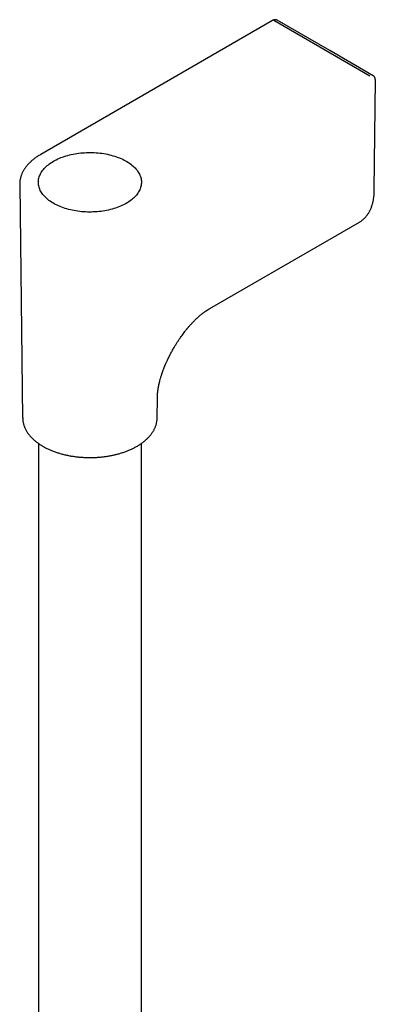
# Model space of a CAD drawing. Header units: millimetres. Extents: x 8 to 923, y 12 to 2573.
# Tile 10 of 20: x 768 to 844, y 999 to 1209. Entities that reach past the tile are written whole.
import ezdxf

# ---------------------------------------------------------------- set-up
doc = ezdxf.new("R2010")
doc.units = ezdxf.units.MM

msp = doc.modelspace()

# ---------------------------------------------------------------- linework, layer by layer
at = {"color": 7, "linetype": 'Continuous', "lineweight": 30}
for p, q in [((822.31, 1208.57), (772.81, 1179.99)), ((843.06, 1196.71), (822.56, 1208.54)), ((843.91, 1196.71), (843.81, 1196.79)), ((844.04, 1172.36), (844.26, 1195.89)), ((768.32, 1173.58), (768.95, 1123.78)), ((808.9, 1147.12), (840.86, 1165.56)), ((840.86, 1165.56), (840.86, 1165.57)), ((797.67, 1123.78), (797.72, 1128.03)), ((768.95, 1123.79), (768.95, 1123.78)), ((772.31, 1118.36), (772.31, 823.48)), ((794.31, 823.48), (794.31, 1118.36))]:
    msp.add_line(p, q, dxfattribs=at)
at = {"color": 7, "linetype": 'Continuous', "lineweight": 30, "flags": 128}
for points in [[(843.81, 1196.79), (834.54, 1202.14), (823.31, 1208.61)], [(775.53, 1178.54), (775.83, 1178.71), (776.14, 1178.87), (776.46, 1179.02), (776.79, 1179.17), (777.13, 1179.31), (777.48, 1179.44), (777.84, 1179.56), (778.21, 1179.68), (778.58, 1179.78), (778.96, 1179.88), (779.34, 1179.97), (779.73, 1180.06), (780.13, 1180.13), (780.53, 1180.2), (780.94, 1180.25), (781.34, 1180.3), (781.75, 1180.34), (782.17, 1180.37), (782.58, 1180.39), (783, 1180.4), (783.41, 1180.4), (783.83, 1180.4), (784.25, 1180.38), (784.66, 1180.35), (785.07, 1180.32), (785.48, 1180.28), (785.89, 1180.23), (786.29, 1180.16), (786.69, 1180.1), (787.08, 1180.02), (787.47, 1179.93), (787.85, 1179.84), (788.23, 1179.73), (788.6, 1179.62), (788.96, 1179.5), (789.31, 1179.37), (789.66, 1179.24), (789.99, 1179.1), (790.32, 1178.95), (790.63, 1178.79), (790.94, 1178.63), (791.23, 1178.46), (791.52, 1178.28), (791.79, 1178.1), (792.05, 1177.91), (792.29, 1177.72), (792.53, 1177.52), (792.75, 1177.31), (792.96, 1177.11), (793.15, 1176.89), (793.33, 1176.68), (793.49, 1176.45), (793.64, 1176.23), (793.78, 1176), (793.9, 1175.77), (794, 1175.54), (794.09, 1175.31), (794.17, 1175.07), (794.23, 1174.83), (794.27, 1174.59), (794.3, 1174.35), (794.31, 1174.11), (794.31, 1173.87), (794.29, 1173.63), (794.25, 1173.39), (794.2, 1173.15), (794.13, 1172.92), (794.05, 1172.68), (793.95, 1172.45), (793.84, 1172.22), (793.71, 1171.99), (793.57, 1171.76), (793.41, 1171.54), (793.24, 1171.32), (793.05, 1171.11), (792.85, 1170.89), (792.64, 1170.69), (792.41, 1170.49), (792.17, 1170.29), (791.92, 1170.1), (791.65, 1169.91), (791.38, 1169.74), (791.09, 1169.56), (790.79, 1169.4), (790.48, 1169.24), (790.16, 1169.08), (789.83, 1168.94), (789.49, 1168.8), (789.14, 1168.67), (788.78, 1168.54), (788.42, 1168.43), (788.04, 1168.32), (787.66, 1168.22), (787.28, 1168.13), (786.89, 1168.05), (786.49, 1167.97), (786.09, 1167.91), (785.69, 1167.85), (785.28, 1167.8), (784.87, 1167.77), (784.45, 1167.74), (784.04, 1167.72), (783.62, 1167.7), (783.21, 1167.7), (782.79, 1167.71), (782.37, 1167.73), (781.96, 1167.75), (781.55, 1167.78), (781.14, 1167.83), (780.73, 1167.88), (780.33, 1167.94), (779.93, 1168.01), (779.54, 1168.09), (779.15, 1168.17), (778.77, 1168.27), (778.39, 1168.37), (778.02, 1168.48), (777.66, 1168.6), (777.31, 1168.73), (776.96, 1168.87), (776.63, 1169.01), (776.3, 1169.16), (775.99, 1169.31), (775.68, 1169.48), (775.39, 1169.65), (775.1, 1169.82), (774.83, 1170.01), (774.57, 1170.19), (774.33, 1170.39), (774.09, 1170.59), (773.87, 1170.79), (773.67, 1171), (773.47, 1171.21), (773.29, 1171.43), (773.13, 1171.65), (772.98, 1171.87), (772.84, 1172.1), (772.72, 1172.33), (772.62, 1172.56), (772.53, 1172.8), (772.45, 1173.04), (772.39, 1173.27), (772.35, 1173.51), (772.32, 1173.75), (772.31, 1173.99), (772.31, 1174.23), (772.33, 1174.47), (772.37, 1174.71), (772.42, 1174.95), (772.49, 1175.19), (772.57, 1175.42), (772.67, 1175.66), (772.78, 1175.89), (772.91, 1176.12), (773.05, 1176.34), (773.21, 1176.57), (773.38, 1176.78), (773.57, 1177), (773.77, 1177.21), (773.98, 1177.42), (774.21, 1177.62), (774.45, 1177.81), (774.7, 1178), (774.97, 1178.19), (775.24, 1178.37), (775.53, 1178.54)]]:
    msp.add_lwpolyline(points, dxfattribs=at)
at = {"color": 7, "linetype": 'Continuous', "lineweight": 30}
msp.add_arc((773.32, 1173.64), 5, 178.6989, 182.9275, dxfattribs=at)
for points, knots in [([(823.31, 1208.62), (823.28, 1208.63), (823.22, 1208.66), (823.12, 1208.7), (823, 1208.72), (822.87, 1208.73), (822.74, 1208.72), (822.6, 1208.69), (822.45, 1208.64), (822.36, 1208.59), (822.31, 1208.57)], [0, 0, 0, 0, 0.092489, 0.205066, 0.324266, 0.449604, 0.580511, 0.716347, 0.856417, 1, 1, 1, 1]), ([(844.26, 1195.89), (844.26, 1195.95), (844.25, 1196.07), (844.23, 1196.2), (844.2, 1196.29), (844.18, 1196.34), (844.15, 1196.4), (844.11, 1196.48), (844.04, 1196.58), (843.94, 1196.7), (843.85, 1196.76), (843.79, 1196.79)], [0, 0, 0, 0, 0.164131, 0.299129, 0.372025, 0.430755, 0.476308, 0.560073, 0.675417, 0.822377, 1, 1, 1, 1]), ([(772.81, 1179.99), (772.79, 1179.98), (772.66, 1179.91), (772.44, 1179.77), (772.14, 1179.59), (771.86, 1179.39), (771.58, 1179.19), (771.31, 1178.99), (771.05, 1178.78), (770.8, 1178.56), (770.57, 1178.34), (770.34, 1178.12), (770.12, 1177.89), (769.92, 1177.66), (769.72, 1177.42), (769.54, 1177.18), (769.37, 1176.94), (769.21, 1176.69), (769.07, 1176.44), (768.93, 1176.19), (768.81, 1175.93), (768.7, 1175.67), (768.61, 1175.41), (768.53, 1175.15), (768.46, 1174.88), (768.4, 1174.61), (768.36, 1174.34), (768.33, 1174.07), (768.32, 1173.88), (768.32, 1173.78), (768.32, 1173.77)], [0, 0, 0, 0, 0.0075699, 0.045328, 0.0831207, 0.120945, 0.1587971, 0.1966742, 0.2345734, 0.2724918, 0.3104266, 0.3483748, 0.3863337, 0.4243004, 0.4622724, 0.5002474, 0.5382238, 0.5762006, 0.614178, 0.6521575, 0.6901423, 0.7281376, 0.766151, 0.8041923, 0.8422742, 0.8804119, 0.9186227, 0.9569264, 0.9953442, 1, 1, 1, 1]), ([(840.86, 1165.57), (840.94, 1165.61), (841.09, 1165.7), (841.31, 1165.86), (841.53, 1166.02), (841.74, 1166.2), (841.95, 1166.4), (842.14, 1166.6), (842.33, 1166.82), (842.51, 1167.05), (842.68, 1167.29), (842.85, 1167.55), (843, 1167.82), (843.15, 1168.1), (843.28, 1168.39), (843.41, 1168.69), (843.52, 1169), (843.62, 1169.31), (843.7, 1169.62), (843.78, 1169.94), (843.84, 1170.26), (843.9, 1170.58), (843.95, 1170.91), (843.99, 1171.24), (844.01, 1171.58), (844.03, 1171.93), (844.04, 1172.19), (844.04, 1172.34), (844.04, 1172.36)], [0, 0, 0, 0, 0.03705, 0.076161, 0.115462, 0.154976, 0.194719, 0.234706, 0.274949, 0.315453, 0.35622, 0.397246, 0.438524, 0.480042, 0.521783, 0.563732, 0.605868, 0.643817, 0.686137, 0.724163, 0.762218, 0.800292, 0.83838, 0.876476, 0.914576, 0.952676, 0.990773, 1, 1, 1, 1]), ([(797.72, 1128.03), (797.72, 1128.07), (797.72, 1128.15), (797.73, 1128.25), (797.73, 1128.33), (797.73, 1128.38), (797.73, 1128.42), (797.73, 1128.48), (797.74, 1128.57), (797.75, 1128.7), (797.76, 1128.87), (797.77, 1129.06), (797.79, 1129.24), (797.81, 1129.43), (797.84, 1129.61), (797.86, 1129.79), (797.89, 1129.98), (797.92, 1130.18), (797.95, 1130.38), (797.99, 1130.56), (798.02, 1130.73), (798.06, 1130.91), (798.1, 1131.09), (798.14, 1131.29), (798.19, 1131.49), (798.27, 1131.81), (798.39, 1132.27), (798.53, 1132.74), (798.64, 1133.08), (798.71, 1133.29), (798.79, 1133.5), (798.86, 1133.72), (798.94, 1133.94), (799.03, 1134.17), (799.11, 1134.39), (799.19, 1134.57), (799.25, 1134.72), (799.29, 1134.83), (799.33, 1134.92), (799.36, 1134.99), (799.4, 1135.08), (799.44, 1135.18), (799.5, 1135.33), (799.59, 1135.54), (799.72, 1135.82), (799.87, 1136.14), (800.05, 1136.52), (800.25, 1136.91), (800.45, 1137.31), (800.65, 1137.68), (800.86, 1138.06), (801.07, 1138.44), (801.33, 1138.88), (801.63, 1139.38), (801.97, 1139.93), (802.31, 1140.45), (802.65, 1140.94), (802.97, 1141.4), (803.29, 1141.83), (803.54, 1142.16), (803.74, 1142.42), (803.88, 1142.59), (803.99, 1142.73), (804.08, 1142.83), (804.15, 1142.92), (804.19, 1142.97), (804.23, 1143.02), (804.28, 1143.08), (804.35, 1143.16), (804.48, 1143.31), (804.64, 1143.49), (804.82, 1143.7), (804.99, 1143.88), (805.17, 1144.07), (805.38, 1144.29), (805.61, 1144.53), (805.84, 1144.75), (806.06, 1144.97), (806.26, 1145.15), (806.44, 1145.31), (806.59, 1145.45), (806.74, 1145.57), (806.89, 1145.7), (807.06, 1145.84), (807.24, 1145.98), (807.43, 1146.13), (807.62, 1146.27), (807.79, 1146.4), (807.95, 1146.51), (808.08, 1146.6), (808.18, 1146.67), (808.26, 1146.72), (808.35, 1146.78), (808.45, 1146.84), (808.54, 1146.9), (808.61, 1146.94), (808.67, 1146.98), (808.73, 1147.01), (808.81, 1147.06), (808.87, 1147.1), (808.9, 1147.12)], [0, 0, 0, 0, 0.008385, 0.01509, 0.020138, 0.023548, 0.025813, 0.028206, 0.034612, 0.042077, 0.052196, 0.063361, 0.075488, 0.085879, 0.095327, 0.104932, 0.115094, 0.125783, 0.135882, 0.145437, 0.153579, 0.161828, 0.170769, 0.180082, 0.189429, 0.198813, 0.224994, 0.251972, 0.260761, 0.269683, 0.278788, 0.288085, 0.297579, 0.307273, 0.316888, 0.325032, 0.330927, 0.335478, 0.338687, 0.341654, 0.345175, 0.349255, 0.353897, 0.363588, 0.375144, 0.388642, 0.404178, 0.421839, 0.437234, 0.453365, 0.469358, 0.485167, 0.500756, 0.525511, 0.549472, 0.572524, 0.594553, 0.615493, 0.63538, 0.654235, 0.663897, 0.672191, 0.67913, 0.68443, 0.688542, 0.691467, 0.692977, 0.695894, 0.700384, 0.706447, 0.718559, 0.729639, 0.739681, 0.7491, 0.762682, 0.777271, 0.791669, 0.805235, 0.818384, 0.828675, 0.838608, 0.847708, 0.856777, 0.867387, 0.880277, 0.893344, 0.906141, 0.918169, 0.928817, 0.939455, 0.945007, 0.950554, 0.957057, 0.964765, 0.972651, 0.977615, 0.981452, 0.985502, 0.99167, 1, 1, 1, 1]), ([(768.96, 1123.79), (768.96, 1123.76), (768.96, 1123.64), (768.97, 1123.42), (769, 1123.15), (769.04, 1122.88), (769.1, 1122.61), (769.17, 1122.34), (769.26, 1122.07), (769.37, 1121.8), (769.48, 1121.53), (769.62, 1121.27), (769.77, 1121), (769.93, 1120.74), (770.11, 1120.48), (770.31, 1120.22), (770.51, 1119.97), (770.72, 1119.73), (770.94, 1119.5), (771.18, 1119.28), (771.41, 1119.07), (771.66, 1118.86), (771.91, 1118.65), (772.18, 1118.46), (772.45, 1118.26), (772.74, 1118.07), (773.03, 1117.89), (773.34, 1117.71), (773.65, 1117.54), (773.97, 1117.37), (774.3, 1117.21), (774.63, 1117.06), (774.97, 1116.91), (775.32, 1116.77), (775.68, 1116.63), (776.05, 1116.5), (776.42, 1116.38), (776.79, 1116.26), (777.17, 1116.15), (777.56, 1116.05), (777.95, 1115.95), (778.34, 1115.87), (778.74, 1115.78), (779.14, 1115.71), (779.55, 1115.64), (779.96, 1115.58), (780.37, 1115.52), (780.77, 1115.48), (781.18, 1115.44), (781.58, 1115.41), (781.97, 1115.38), (782.32, 1115.37), (782.62, 1115.36), (782.94, 1115.35), (783.17, 1115.35), (783.31, 1115.35)], [0, 0, 0, 0, 0.006803, 0.02642, 0.04613, 0.065945, 0.085875, 0.105927, 0.12611, 0.146426, 0.166878, 0.187465, 0.208183, 0.229028, 0.249991, 0.271064, 0.292237, 0.311311, 0.332586, 0.351703, 0.370835, 0.389979, 0.40913, 0.428286, 0.447444, 0.466604, 0.485761, 0.504915, 0.524065, 0.543209, 0.562347, 0.581477, 0.6006, 0.619715, 0.63882, 0.657916, 0.677001, 0.696075, 0.715137, 0.734185, 0.753217, 0.772231, 0.791223, 0.810189, 0.82912, 0.848006, 0.866828, 0.885556, 0.904134, 0.922444, 0.940202, 0.956482, 0.969219, 0.981066, 1, 1, 1, 1]), ([(783.31, 1115.35), (783.47, 1115.35), (783.69, 1115.35), (784.01, 1115.36), (784.28, 1115.37), (784.61, 1115.38), (784.95, 1115.4), (785.31, 1115.43), (785.67, 1115.46), (786.05, 1115.5), (786.43, 1115.55), (786.81, 1115.6), (787.2, 1115.66), (787.59, 1115.73), (787.97, 1115.8), (788.36, 1115.88), (788.74, 1115.97), (789.12, 1116.07), (789.5, 1116.17), (789.87, 1116.28), (790.24, 1116.39), (790.6, 1116.51), (790.96, 1116.64), (791.32, 1116.78), (791.66, 1116.92), (792, 1117.07), (792.34, 1117.22), (792.66, 1117.38), (792.98, 1117.55), (793.29, 1117.72), (793.6, 1117.89), (793.89, 1118.08), (794.17, 1118.27), (794.45, 1118.46), (794.71, 1118.66), (794.97, 1118.86), (795.22, 1119.07), (795.45, 1119.28), (795.68, 1119.5), (795.89, 1119.73), (796.09, 1119.95), (796.29, 1120.18), (796.47, 1120.42), (796.63, 1120.66), (796.79, 1120.9), (796.93, 1121.14), (797.07, 1121.39), (797.18, 1121.64), (797.29, 1121.89), (797.39, 1122.15), (797.47, 1122.41), (797.53, 1122.67), (797.59, 1122.93), (797.63, 1123.2), (797.65, 1123.46), (797.67, 1123.66), (797.67, 1123.78), (797.66, 1123.8)], [0, 0, 0, 0, 0.0210432, 0.0294479, 0.0434167, 0.0579047, 0.0734368, 0.0896417, 0.1063701, 0.1235026, 0.1409546, 0.1586633, 0.1765814, 0.1946725, 0.2129085, 0.2312667, 0.2497292, 0.2682813, 0.2869111, 0.3056085, 0.3243654, 0.3431746, 0.3620303, 0.3809275, 0.3998619, 0.4188296, 0.4378276, 0.456853, 0.4759033, 0.4949764, 0.5140703, 0.5331832, 0.5523134, 0.571459, 0.5906182, 0.6097895, 0.6289713, 0.6481619, 0.6673598, 0.6865633, 0.7057708, 0.7249808, 0.7441921, 0.7634035, 0.7826144, 0.8018248, 0.8210352, 0.8402473, 0.8594639, 0.8786888, 0.8979275, 0.9171867, 0.9364747, 0.955801, 0.9751763, 0.9946122, 1, 1, 1, 1])]:
    msp.add_open_spline(points, degree=3, knots=knots, dxfattribs=at)

doc.saveas('drawing.dxf')
